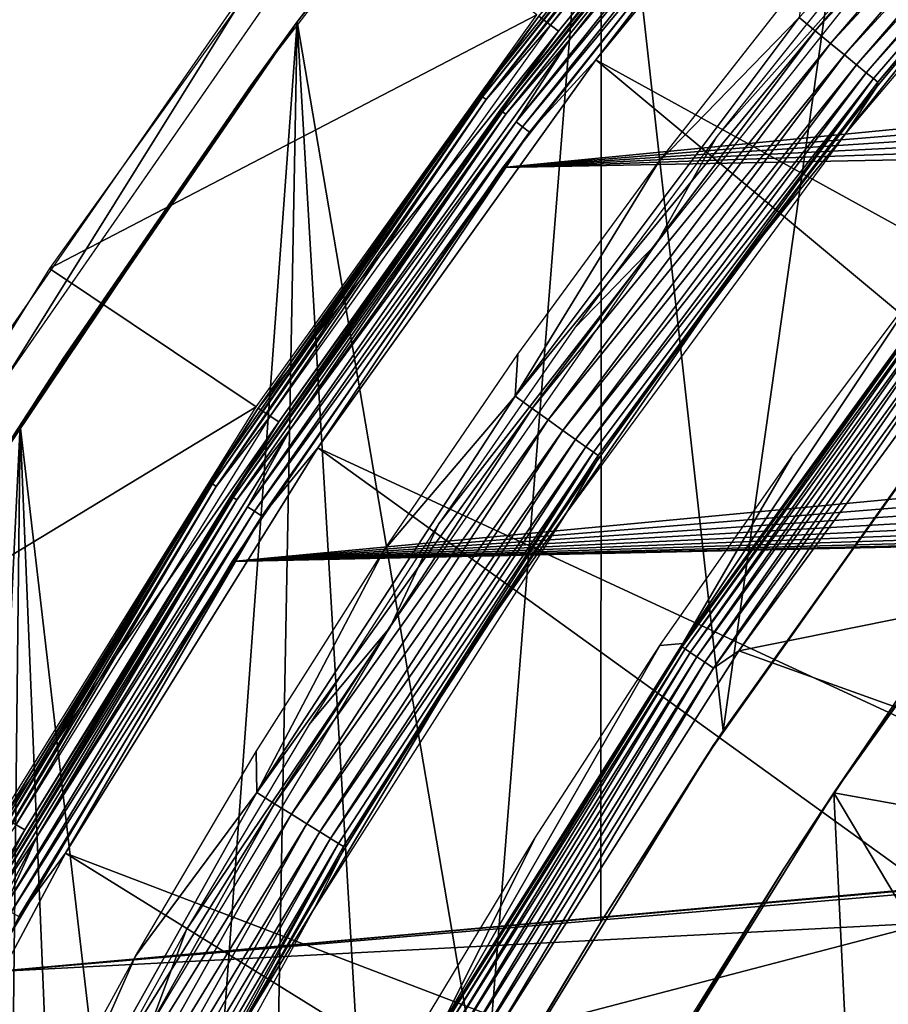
# Model space of a CAD drawing. Header units: millimetres. Extents: x -30.2 to 30.2, y -30.6 to 30.2.
# Tile 53 of 101: x -25.3 to -21.8, y 13.9 to 17.8. Entities that reach past the tile are written whole.
import ezdxf

# ---------------------------------------------------------------- set-up
doc = ezdxf.new("R2010")
doc.units = ezdxf.units.MM
doc.header["$LTSCALE"] = 65.185185
for name, color, linetype in [('1', 7, 'CONTINUOUS'), ('10', 7, 'CONTINUOUS'), ('13', 7, 'CONTINUOUS'), ('17', 7, 'CONTINUOUS'), ('18', 7, 'CONTINUOUS'), ('19', 7, 'CONTINUOUS'), ('2', 7, 'CONTINUOUS'), ('21', 7, 'CONTINUOUS'), ('24', 7, 'CONTINUOUS'), ('3', 7, 'CONTINUOUS'), ('31', 7, 'CONTINUOUS'), ('33', 7, 'CONTINUOUS'), ('34', 7, 'CONTINUOUS'), ('36', 7, 'CONTINUOUS'), ('38', 7, 'CONTINUOUS'), ('40', 7, 'CONTINUOUS'), ('41', 7, 'CONTINUOUS'), ('44', 7, 'CONTINUOUS'), ('45', 7, 'CONTINUOUS'), ('5', 7, 'CONTINUOUS'), ('52', 7, 'CONTINUOUS'), ('58', 7, 'CONTINUOUS'), ('7', 7, 'CONTINUOUS'), ('9', 7, 'CONTINUOUS')]:
    doc.layers.add(name, color=color, linetype=linetype)

msp = doc.modelspace()

# ---------------------------------------------------------------- linework, layer by layer
at = {"layer": '1', "color": 251, "linetype": 'Continuous', "true_color": 0x4c4c4c}
for points in [[(-22.199, 16.0554, 0.1965), (-21.6504, 16.7879, 0.1965), (-22.6323, 15.3142, 4.2035), (-22.199, 16.0554, 0.1965)], [(-22.6323, 15.3142, 4.2035), (-21.6504, 16.7879, 0.1965), (-21.564, 16.7851, 4.2035), (-22.6323, 15.3142, 4.2035)], [(-22.7228, 15.3052, 0.1965), (-22.199, 16.0554, 0.1965), (-22.6323, 15.3142, 4.2035), (-22.7228, 15.3052, 0.1965)], [(-23.6002, 13.7758, 4.2035), (-22.7228, 15.3052, 0.1965), (-22.6323, 15.3142, 4.2035), (-23.6002, 13.7758, 4.2035)], [(-23.221, 14.5381, 0.1965), (-22.7228, 15.3052, 0.1965), (-23.6002, 13.7758, 4.2035), (-23.221, 14.5381, 0.1965)], [(-23.6931, 13.7553, 0.1965), (-23.221, 14.5381, 0.1965), (-23.6002, 13.7758, 4.2035), (-23.6931, 13.7553, 0.1965)]]:
    msp.add_3dface(points, dxfattribs=at)
at = {"layer": '10', "color": 251, "linetype": 'Continuous', "true_color": 0x4c4c4c}
for points in [[(-21.915, 19.2189, 5.8165), (-23.125, 17.7445, 5.8165), (-22.1919, 18.8922, 5.8533), (-21.915, 19.2189, 5.8165)], [(-23.0814, 17.711, 5.9508), (-21.8736, 19.1827, 5.9508), (-22.1706, 18.8741, 5.9217), (-23.0814, 17.711, 5.9508)], [(-22.1919, 18.8922, 5.8533), (-23.125, 17.7445, 5.8165), (-23.3567, 17.4316, 5.8533), (-22.1919, 18.8922, 5.8533)], [(-22.1919, 18.8922, 5.8533), (-23.3567, 17.4316, 5.8533), (-22.1837, 18.8852, 5.8888), (-22.1919, 18.8922, 5.8533)], [(-23.3567, 17.4316, 5.8533), (-23.3481, 17.4251, 5.8888), (-22.1837, 18.8852, 5.8888), (-23.3567, 17.4316, 5.8533)], [(-23.3481, 17.4251, 5.8888), (-22.1706, 18.8741, 5.9217), (-22.1837, 18.8852, 5.8888), (-23.3481, 17.4251, 5.8888)], [(-23.3343, 17.4148, 5.9217), (-22.1706, 18.8741, 5.9217), (-23.3481, 17.4251, 5.8888), (-23.3343, 17.4148, 5.9217)], [(-23.3343, 17.4148, 5.9217), (-23.0814, 17.711, 5.9508), (-22.1706, 18.8741, 5.9217), (-23.3343, 17.4148, 5.9217)], [(-23.125, 17.7445, 5.8165), (-24.2361, 16.194, 5.8165), (-23.3567, 17.4316, 5.8533), (-23.125, 17.7445, 5.8165)], [(-24.1903, 16.1635, 5.9508), (-23.0814, 17.711, 5.9508), (-23.3343, 17.4148, 5.9217), (-24.1903, 16.1635, 5.9508)], [(-23.3567, 17.4316, 5.8533), (-24.2361, 16.194, 5.8165), (-24.4256, 15.8993, 5.8533), (-23.3567, 17.4316, 5.8533)], [(-23.3567, 17.4316, 5.8533), (-24.4256, 15.8993, 5.8533), (-23.3481, 17.4251, 5.8888), (-23.3567, 17.4316, 5.8533)], [(-24.4256, 15.8993, 5.8533), (-24.4165, 15.8934, 5.8888), (-23.3481, 17.4251, 5.8888), (-24.4256, 15.8993, 5.8533)], [(-24.4165, 15.8934, 5.8888), (-23.3343, 17.4148, 5.9217), (-23.3481, 17.4251, 5.8888), (-24.4165, 15.8934, 5.8888)], [(-24.4021, 15.884, 5.9217), (-23.3343, 17.4148, 5.9217), (-24.4165, 15.8934, 5.8888), (-24.4021, 15.884, 5.9217)], [(-24.4021, 15.884, 5.9217), (-24.1903, 16.1635, 5.9508), (-23.3343, 17.4148, 5.9217), (-24.4021, 15.884, 5.9217)], [(-24.2361, 16.194, 5.8165), (-25.2433, 14.5742, 5.8165), (-24.4256, 15.8993, 5.8533), (-24.2361, 16.194, 5.8165)], [(-25.1957, 14.5467, 5.9508), (-24.1903, 16.1635, 5.9508), (-24.4021, 15.884, 5.9217), (-25.1957, 14.5467, 5.9508)], [(-24.4256, 15.8993, 5.8533), (-25.2433, 14.5742, 5.8165), (-25.3941, 14.3017, 5.8533), (-24.4256, 15.8993, 5.8533)], [(-24.4256, 15.8993, 5.8533), (-25.3941, 14.3017, 5.8533), (-24.4165, 15.8934, 5.8888), (-24.4256, 15.8993, 5.8533)], [(-25.3941, 14.3017, 5.8533), (-25.3846, 14.2964, 5.8888), (-24.4165, 15.8934, 5.8888), (-25.3941, 14.3017, 5.8533)], [(-25.3846, 14.2964, 5.8888), (-24.4021, 15.884, 5.9217), (-24.4165, 15.8934, 5.8888), (-25.3846, 14.2964, 5.8888)], [(-25.3697, 14.2879, 5.9217), (-24.4021, 15.884, 5.9217), (-25.3846, 14.2964, 5.8888), (-25.3697, 14.2879, 5.9217)], [(-25.3697, 14.2879, 5.9217), (-25.1957, 14.5467, 5.9508), (-24.4021, 15.884, 5.9217), (-25.3697, 14.2879, 5.9217)], [(-25.2433, 14.5742, 5.8165), (-26.1425, 12.892, 5.8165), (-25.3941, 14.3017, 5.8533), (-25.2433, 14.5742, 5.8165)], [(-26.0931, 12.8677, 5.9508), (-25.1957, 14.5467, 5.9508), (-25.3697, 14.2879, 5.9217), (-26.0931, 12.8677, 5.9508)]]:
    msp.add_3dface(points, dxfattribs=at)
at = {"layer": '13', "color": 251, "linetype": 'Continuous', "true_color": 0x4c4c4c}
for points in [[(-21.9455, 19.2457, 0.0598), (-23.1573, 17.7692, 0.0598), (-22.2449, 18.9373, 0.0907), (-21.9455, 19.2457, 0.0598)], [(-23.4359, 17.4907, 0.1641), (-23.2028, 17.8041, 0.2035), (-22.2671, 18.9563, 0.1641), (-23.4359, 17.4907, 0.1641)], [(-23.4359, 17.4907, 0.1641), (-22.2671, 18.9563, 0.1641), (-23.4271, 17.4841, 0.1259), (-23.4359, 17.4907, 0.1641)], [(-22.2671, 18.9563, 0.1641), (-22.2588, 18.9492, 0.1259), (-23.4271, 17.4841, 0.1259), (-22.2671, 18.9563, 0.1641)], [(-22.2588, 18.9492, 0.1259), (-23.4125, 17.4732, 0.0907), (-23.4271, 17.4841, 0.1259), (-22.2588, 18.9492, 0.1259)], [(-22.2449, 18.9373, 0.0907), (-23.4125, 17.4732, 0.0907), (-22.2588, 18.9492, 0.1259), (-22.2449, 18.9373, 0.0907)], [(-22.2449, 18.9373, 0.0907), (-23.1573, 17.7692, 0.0598), (-23.4125, 17.4732, 0.0907), (-22.2449, 18.9373, 0.0907)], [(-24.3175, 16.2485, 0.2035), (-23.2028, 17.8041, 0.2035), (-23.4359, 17.4907, 0.1641), (-24.3175, 16.2485, 0.2035)], [(-23.1573, 17.7692, 0.0598), (-24.2699, 16.2166, 0.0598), (-23.4125, 17.4732, 0.0907), (-23.1573, 17.7692, 0.0598)], [(-24.5084, 15.9532, 0.1641), (-24.3175, 16.2485, 0.2035), (-23.4359, 17.4907, 0.1641), (-24.5084, 15.9532, 0.1641)], [(-24.5084, 15.9532, 0.1641), (-23.4359, 17.4907, 0.1641), (-24.4992, 15.9472, 0.1259), (-24.5084, 15.9532, 0.1641)], [(-23.4359, 17.4907, 0.1641), (-23.4271, 17.4841, 0.1259), (-24.4992, 15.9472, 0.1259), (-23.4359, 17.4907, 0.1641)], [(-23.4271, 17.4841, 0.1259), (-24.4839, 15.9372, 0.0907), (-24.4992, 15.9472, 0.1259), (-23.4271, 17.4841, 0.1259)], [(-23.4125, 17.4732, 0.0907), (-24.4839, 15.9372, 0.0907), (-23.4271, 17.4841, 0.1259), (-23.4125, 17.4732, 0.0907)], [(-23.4125, 17.4732, 0.0907), (-24.2699, 16.2166, 0.0598), (-24.4839, 15.9372, 0.0907), (-23.4125, 17.4732, 0.0907)], [(-25.3282, 14.6232, 0.2035), (-24.3175, 16.2485, 0.2035), (-24.5084, 15.9532, 0.1641), (-25.3282, 14.6232, 0.2035)], [(-24.2699, 16.2166, 0.0598), (-25.2785, 14.5946, 0.0598), (-24.4839, 15.9372, 0.0907), (-24.2699, 16.2166, 0.0598)], [(-25.4802, 14.3502, 0.1641), (-25.3282, 14.6232, 0.2035), (-24.5084, 15.9532, 0.1641), (-25.4802, 14.3502, 0.1641)], [(-25.4802, 14.3502, 0.1641), (-24.5084, 15.9532, 0.1641), (-25.4706, 14.3448, 0.1259), (-25.4802, 14.3502, 0.1641)], [(-24.5084, 15.9532, 0.1641), (-24.4992, 15.9472, 0.1259), (-25.4706, 14.3448, 0.1259), (-24.5084, 15.9532, 0.1641)], [(-24.4992, 15.9472, 0.1259), (-25.4547, 14.3358, 0.0907), (-25.4706, 14.3448, 0.1259), (-24.4992, 15.9472, 0.1259)], [(-24.4839, 15.9372, 0.0907), (-25.4547, 14.3358, 0.0907), (-24.4992, 15.9472, 0.1259), (-24.4839, 15.9372, 0.0907)], [(-24.4839, 15.9372, 0.0907), (-25.2785, 14.5946, 0.0598), (-25.4547, 14.3358, 0.0907), (-24.4839, 15.9372, 0.0907)]]:
    msp.add_3dface(points, dxfattribs=at)
at = {"layer": '17', "color": 4, "linetype": 'Continuous'}
for points in [[(-20.7771, 18.7694, -32.6017), (-21.9835, 17.3409, -32.6017), (-21.2696, 18.2378, -30.4956), (-20.7771, 18.7694, -32.6017)], [(-21.2696, 18.2378, -30.4956), (-21.9835, 17.3409, -32.6017), (-21.8623, 17.5228, -30.4956), (-21.2696, 18.2378, -30.4956)], [(-21.8623, 17.5228, -30.4956), (-21.9835, 17.3409, -32.6017), (-22.4309, 16.7888, -30.4956), (-21.8623, 17.5228, -30.4956)], [(-21.9835, 17.3409, -32.6017), (-23.0918, 15.8351, -32.6017), (-22.4309, 16.7888, -30.4956), (-21.9835, 17.3409, -32.6017)], [(-22.4309, 16.7888, -30.4956), (-23.0918, 15.8351, -32.6017), (-22.9747, 16.0366, -30.4956), (-22.4309, 16.7888, -30.4956)], [(-22.9747, 16.0366, -30.4956), (-23.0918, 15.8351, -32.6017), (-23.493, 15.2672, -30.4956), (-22.9747, 16.0366, -30.4956)], [(-23.0918, 15.8351, -32.6017), (-24.0971, 14.2587, -32.6017), (-23.493, 15.2672, -30.4956), (-23.0918, 15.8351, -32.6017)], [(-23.493, 15.2672, -30.4956), (-24.0971, 14.2587, -32.6017), (-23.9853, 14.4816, -30.4956), (-23.493, 15.2672, -30.4956)], [(-23.9853, 14.4816, -30.4956), (-24.0971, 14.2587, -32.6017), (-24.451, 13.6805, -30.4956), (-23.9853, 14.4816, -30.4956)], [(-24.0971, 14.2587, -32.6017), (-24.995, 12.6187, -32.6017), (-24.451, 13.6805, -30.4956), (-24.0971, 14.2587, -32.6017)]]:
    msp.add_3dface(points, dxfattribs=at)
at = {"layer": '18', "color": 4, "linetype": 'Continuous'}
for points in [[(-22.106, 17.7461, -30.0299), (-22.1706, 17.7995, -30.0075), (-20.8857, 19.1674, -30.0299), (-22.106, 17.7461, -30.0299)], [(-22.106, 17.7461, -30.0299), (-20.8857, 19.1674, -30.0299), (-20.8284, 19.1134, -30.0663), (-22.106, 17.7461, -30.0299)], [(-22.0453, 17.696, -30.0663), (-22.106, 17.7461, -30.0299), (-20.8284, 19.1134, -30.0663), (-22.0453, 17.696, -30.0663)], [(-22.0453, 17.696, -30.0663), (-20.8284, 19.1134, -30.0663), (-20.7765, 19.0646, -30.1159), (-22.0453, 17.696, -30.0663)], [(-21.9903, 17.6508, -30.1159), (-22.0453, 17.696, -30.0663), (-20.7765, 19.0646, -30.1159), (-21.9903, 17.6508, -30.1159)], [(-21.9903, 17.6508, -30.1159), (-20.7765, 19.0646, -30.1159), (-20.7317, 19.0224, -30.177), (-21.9903, 17.6508, -30.1159)], [(-21.9427, 17.6116, -30.177), (-21.9903, 17.6508, -30.1159), (-20.7317, 19.0224, -30.177), (-21.9427, 17.6116, -30.177)], [(-21.9427, 17.6116, -30.177), (-20.7317, 19.0224, -30.177), (-20.6951, 18.9881, -30.2479), (-21.9427, 17.6116, -30.177)], [(-21.904, 17.5799, -30.2479), (-21.9427, 17.6116, -30.177), (-20.6951, 18.9881, -30.2479), (-21.904, 17.5799, -30.2479)], [(-21.904, 17.5799, -30.2479), (-20.6951, 18.9881, -30.2479), (-20.668, 18.9629, -30.3263), (-21.904, 17.5799, -30.2479)], [(-21.8752, 17.5565, -30.3263), (-21.904, 17.5799, -30.2479), (-20.668, 18.9629, -30.3263), (-21.8752, 17.5565, -30.3263)], [(-21.8573, 17.5421, -30.41), (-21.8752, 17.5565, -30.3263), (-20.668, 18.9629, -30.3263), (-21.8573, 17.5421, -30.41)], [(-20.6511, 18.9473, -30.41), (-21.8573, 17.5421, -30.41), (-20.668, 18.9629, -30.3263), (-20.6511, 18.9473, -30.41)], [(-20.6511, 18.9473, -30.41), (-21.2696, 18.2378, -30.4956), (-21.8573, 17.5421, -30.41), (-20.6511, 18.9473, -30.41)], [(-21.2696, 18.2378, -30.4956), (-21.8623, 17.5228, -30.4956), (-21.8573, 17.5421, -30.41), (-21.2696, 18.2378, -30.4956)], [(-22.7283, 17.225, -30), (-22.1453, 17.9684, -30), (-22.1706, 17.7995, -30.0075), (-22.7283, 17.225, -30)], [(-23.2979, 16.2963, -30.0075), (-22.7283, 17.225, -30), (-22.1706, 17.7995, -30.0075), (-23.2979, 16.2963, -30.0075)], [(-23.2979, 16.2963, -30.0075), (-22.1706, 17.7995, -30.0075), (-22.106, 17.7461, -30.0299), (-23.2979, 16.2963, -30.0075)], [(-23.2298, 16.2473, -30.0299), (-23.2979, 16.2963, -30.0075), (-22.106, 17.7461, -30.0299), (-23.2298, 16.2473, -30.0299)], [(-23.2298, 16.2473, -30.0299), (-22.106, 17.7461, -30.0299), (-22.0453, 17.696, -30.0663), (-23.2298, 16.2473, -30.0299)], [(-23.1659, 16.2014, -30.0663), (-23.2298, 16.2473, -30.0299), (-22.0453, 17.696, -30.0663), (-23.1659, 16.2014, -30.0663)], [(-23.1659, 16.2014, -30.0663), (-22.0453, 17.696, -30.0663), (-21.9903, 17.6508, -30.1159), (-23.1659, 16.2014, -30.0663)], [(-23.108, 16.1599, -30.1159), (-23.1659, 16.2014, -30.0663), (-21.9903, 17.6508, -30.1159), (-23.108, 16.1599, -30.1159)], [(-23.108, 16.1599, -30.1159), (-21.9903, 17.6508, -30.1159), (-21.9427, 17.6116, -30.177), (-23.108, 16.1599, -30.1159)], [(-23.0579, 16.124, -30.177), (-23.108, 16.1599, -30.1159), (-21.9427, 17.6116, -30.177), (-23.0579, 16.124, -30.177)], [(-23.0579, 16.124, -30.177), (-21.9427, 17.6116, -30.177), (-21.904, 17.5799, -30.2479), (-23.0579, 16.124, -30.177)], [(-23.0172, 16.0949, -30.2479), (-23.0579, 16.124, -30.177), (-21.904, 17.5799, -30.2479), (-23.0172, 16.0949, -30.2479)], [(-23.0172, 16.0949, -30.2479), (-21.904, 17.5799, -30.2479), (-21.8752, 17.5565, -30.3263), (-23.0172, 16.0949, -30.2479)], [(-22.9869, 16.0735, -30.3263), (-23.0172, 16.0949, -30.2479), (-21.8752, 17.5565, -30.3263), (-22.9869, 16.0735, -30.3263)], [(-22.9681, 16.0603, -30.41), (-22.9869, 16.0735, -30.3263), (-21.8752, 17.5565, -30.3263), (-22.9681, 16.0603, -30.41)], [(-21.8573, 17.5421, -30.41), (-22.9681, 16.0603, -30.41), (-21.8752, 17.5565, -30.3263), (-21.8573, 17.5421, -30.41)], [(-21.8573, 17.5421, -30.41), (-22.4309, 16.7888, -30.4956), (-22.9681, 16.0603, -30.41), (-21.8573, 17.5421, -30.41)], [(-21.8623, 17.5228, -30.4956), (-22.4309, 16.7888, -30.4956), (-21.8573, 17.5421, -30.41), (-21.8623, 17.5228, -30.4956)], [(-23.2863, 16.4628, -30), (-22.7283, 17.225, -30), (-23.2979, 16.2963, -30.0075), (-23.2863, 16.4628, -30)], [(-22.4309, 16.7888, -30.4956), (-22.9747, 16.0366, -30.4956), (-22.9681, 16.0603, -30.41), (-22.4309, 16.7888, -30.4956)], [(-23.8188, 15.6826, -30), (-23.2863, 16.4628, -30), (-23.2979, 16.2963, -30.0075), (-23.8188, 15.6826, -30)], [(-24.3233, 14.7219, -30.0075), (-23.8188, 15.6826, -30), (-23.2979, 16.2963, -30.0075), (-24.3233, 14.7219, -30.0075)], [(-24.3233, 14.7219, -30.0075), (-23.2979, 16.2963, -30.0075), (-23.2298, 16.2473, -30.0299), (-24.3233, 14.7219, -30.0075)], [(-24.2522, 14.6776, -30.0299), (-24.3233, 14.7219, -30.0075), (-23.2298, 16.2473, -30.0299), (-24.2522, 14.6776, -30.0299)], [(-24.2522, 14.6776, -30.0299), (-23.2298, 16.2473, -30.0299), (-23.1659, 16.2014, -30.0663), (-24.2522, 14.6776, -30.0299)], [(-24.1853, 14.636, -30.0663), (-24.2522, 14.6776, -30.0299), (-23.1659, 16.2014, -30.0663), (-24.1853, 14.636, -30.0663)], [(-24.1853, 14.636, -30.0663), (-23.1659, 16.2014, -30.0663), (-23.108, 16.1599, -30.1159), (-24.1853, 14.636, -30.0663)], [(-24.1248, 14.5984, -30.1159), (-24.1853, 14.636, -30.0663), (-23.108, 16.1599, -30.1159), (-24.1248, 14.5984, -30.1159)], [(-24.1248, 14.5984, -30.1159), (-23.108, 16.1599, -30.1159), (-23.0579, 16.124, -30.177), (-24.1248, 14.5984, -30.1159)], [(-24.0725, 14.566, -30.177), (-24.1248, 14.5984, -30.1159), (-23.0579, 16.124, -30.177), (-24.0725, 14.566, -30.177)], [(-24.0725, 14.566, -30.177), (-23.0579, 16.124, -30.177), (-23.0172, 16.0949, -30.2479), (-24.0725, 14.566, -30.177)], [(-24.0299, 14.5396, -30.2479), (-24.0725, 14.566, -30.177), (-23.0172, 16.0949, -30.2479), (-24.0299, 14.5396, -30.2479)], [(-24.0299, 14.5396, -30.2479), (-23.0172, 16.0949, -30.2479), (-22.9869, 16.0735, -30.3263), (-24.0299, 14.5396, -30.2479)], [(-23.9983, 14.5202, -30.3263), (-24.0299, 14.5396, -30.2479), (-22.9869, 16.0735, -30.3263), (-23.9983, 14.5202, -30.3263)], [(-23.9786, 14.5083, -30.41), (-23.9983, 14.5202, -30.3263), (-22.9869, 16.0735, -30.3263), (-23.9786, 14.5083, -30.41)], [(-22.9681, 16.0603, -30.41), (-23.9786, 14.5083, -30.41), (-22.9869, 16.0735, -30.3263), (-22.9681, 16.0603, -30.41)], [(-22.9681, 16.0603, -30.41), (-23.493, 15.2672, -30.4956), (-23.9786, 14.5083, -30.41), (-22.9681, 16.0603, -30.41)], [(-22.9747, 16.0366, -30.4956), (-23.493, 15.2672, -30.4956), (-22.9681, 16.0603, -30.41), (-22.9747, 16.0366, -30.4956)], [(-24.3249, 14.8854, -30), (-23.8188, 15.6826, -30), (-24.3233, 14.7219, -30.0075), (-24.3249, 14.8854, -30)], [(-23.493, 15.2672, -30.4956), (-23.9853, 14.4816, -30.4956), (-23.9786, 14.5083, -30.41), (-23.493, 15.2672, -30.4956)], [(-24.8043, 14.0721, -30), (-24.3249, 14.8854, -30), (-24.3233, 14.7219, -30.0075), (-24.8043, 14.0721, -30)], [(-25.2426, 13.0833, -30.0075), (-24.8043, 14.0721, -30), (-24.3233, 14.7219, -30.0075), (-25.2426, 13.0833, -30.0075)], [(-25.2426, 13.0833, -30.0075), (-24.3233, 14.7219, -30.0075), (-24.2522, 14.6776, -30.0299), (-25.2426, 13.0833, -30.0075)], [(-25.1686, 13.0438, -30.0299), (-25.2426, 13.0833, -30.0075), (-24.2522, 14.6776, -30.0299), (-25.1686, 13.0438, -30.0299)], [(-25.1686, 13.0438, -30.0299), (-24.2522, 14.6776, -30.0299), (-24.1853, 14.636, -30.0663), (-25.1686, 13.0438, -30.0299)], [(-25.0992, 13.0067, -30.0663), (-25.1686, 13.0438, -30.0299), (-24.1853, 14.636, -30.0663), (-25.0992, 13.0067, -30.0663)], [(-25.0992, 13.0067, -30.0663), (-24.1853, 14.636, -30.0663), (-24.1248, 14.5984, -30.1159), (-25.0992, 13.0067, -30.0663)], [(-25.0363, 12.9732, -30.1159), (-25.0992, 13.0067, -30.0663), (-24.1248, 14.5984, -30.1159), (-25.0363, 12.9732, -30.1159)], [(-25.0363, 12.9732, -30.1159), (-24.1248, 14.5984, -30.1159), (-24.0725, 14.566, -30.177), (-25.0363, 12.9732, -30.1159)], [(-24.9819, 12.9443, -30.177), (-25.0363, 12.9732, -30.1159), (-24.0725, 14.566, -30.177), (-24.9819, 12.9443, -30.177)], [(-24.9819, 12.9443, -30.177), (-24.0725, 14.566, -30.177), (-24.0299, 14.5396, -30.2479), (-24.9819, 12.9443, -30.177)], [(-24.9377, 12.9209, -30.2479), (-24.9819, 12.9443, -30.177), (-24.0299, 14.5396, -30.2479), (-24.9377, 12.9209, -30.2479)], [(-24.9377, 12.9209, -30.2479), (-24.0299, 14.5396, -30.2479), (-23.9983, 14.5202, -30.3263), (-24.9377, 12.9209, -30.2479)], [(-24.9049, 12.9036, -30.3263), (-24.9377, 12.9209, -30.2479), (-23.9983, 14.5202, -30.3263), (-24.9049, 12.9036, -30.3263)], [(-24.8845, 12.893, -30.41), (-24.9049, 12.9036, -30.3263), (-23.9983, 14.5202, -30.3263), (-24.8845, 12.893, -30.41)], [(-23.9786, 14.5083, -30.41), (-24.8845, 12.893, -30.41), (-23.9983, 14.5202, -30.3263), (-23.9786, 14.5083, -30.41)], [(-23.9786, 14.5083, -30.41), (-24.451, 13.6805, -30.4956), (-24.8845, 12.893, -30.41), (-23.9786, 14.5083, -30.41)], [(-23.9853, 14.4816, -30.4956), (-24.451, 13.6805, -30.4956), (-23.9786, 14.5083, -30.41), (-23.9853, 14.4816, -30.4956)], [(-25.2564, 13.2436, -30), (-24.8043, 14.0721, -30), (-25.2426, 13.0833, -30.0075), (-25.2564, 13.2436, -30)]]:
    msp.add_3dface(points, dxfattribs=at)
at = {"layer": '19', "color": 4, "linetype": 'Continuous'}
for points in [[(-25.1462, 16.8022, -29.7933), (-23.2107, 17.8102, -0.1933), (-23.9935, 18.4108, -29.7933), (-25.1462, 16.8022, -29.7933)], [(-24.3258, 16.254, -0.1933), (-23.2107, 17.8102, -0.1933), (-25.1462, 16.8022, -29.7933), (-24.3258, 16.254, -0.1933)], [(-26.1913, 15.1216, -29.7933), (-24.3258, 16.254, -0.1933), (-25.1462, 16.8022, -29.7933), (-26.1913, 15.1216, -29.7933)], [(-25.3368, 14.6282, -0.1933), (-24.3258, 16.254, -0.1933), (-26.1913, 15.1216, -29.7933), (-25.3368, 14.6282, -0.1933)]]:
    msp.add_3dface(points, dxfattribs=at)
at = {"layer": '2', "color": 251, "linetype": 'Continuous', "true_color": 0x4c4c4c}
for points in [[(-21.3408, 16.7459, 4.4), (-19.3013, 15.9136, 4.4), (-22.4092, 15.2852, 4.4), (-21.3408, 16.7459, 4.4)], [(-19.3013, 15.9136, 4.4), (-20.3504, 14.5463, 4.4), (-22.4092, 15.2852, 4.4), (-19.3013, 15.9136, 4.4)], [(-22.4092, 15.2852, 4.4), (-20.3504, 14.5463, 4.4), (-23.3802, 13.754, 4.4), (-22.4092, 15.2852, 4.4)], [(-20.3504, 14.5463, 4.4), (-21.3079, 13.1064, 4.4), (-23.3802, 13.754, 4.4), (-20.3504, 14.5463, 4.4)]]:
    msp.add_3dface(points, dxfattribs=at)
at = {"layer": '21', "color": 4, "linetype": 'Continuous'}
for points in [[(-21.0222, 16.1309, -30), (-21.0266, 14.5392, -2), (-22.0322, 14.7215, -30), (-21.0222, 16.1309, -30)], [(-22.0322, 14.7215, -30), (-21.9532, 13.0978, -2), (-22.9479, 13.249, -30), (-22.0322, 14.7215, -30)], [(-21.5009, 13.8273, -2), (-21.9532, 13.0978, -2), (-22.0322, 14.7215, -30), (-21.5009, 13.8273, -2)], [(-21.0266, 14.5392, -2), (-21.5009, 13.8273, -2), (-22.0322, 14.7215, -30), (-21.0266, 14.5392, -2)]]:
    msp.add_3dface(points, dxfattribs=at)
at = {"layer": '24', "color": 4, "linetype": 'Continuous'}
for points in [[(-21.0222, 16.1309, -30), (-22.0322, 14.7215, -30), (-21.2082, 15.8856, -32.8), (-21.0222, 16.1309, -30)], [(-21.2082, 15.8856, -32.8), (-22.0322, 14.7215, -30), (-21.7302, 15.1638, -32.8), (-21.2082, 15.8856, -32.8)], [(-21.7302, 15.1638, -32.8), (-22.0322, 14.7215, -30), (-22.2298, 14.4214, -32.8), (-21.7302, 15.1638, -32.8)], [(-22.0322, 14.7215, -30), (-22.9479, 13.249, -30), (-22.2298, 14.4214, -32.8), (-22.0322, 14.7215, -30)], [(-22.2298, 14.4214, -32.8), (-22.9479, 13.249, -30), (-22.7052, 13.6607, -32.8), (-22.2298, 14.4214, -32.8)]]:
    msp.add_3dface(points, dxfattribs=at)
at = {"layer": '3', "color": 251, "linetype": 'Continuous', "true_color": 0x4c4c4c}
for points in [[(-22.6323, 15.3142, 4.2035), (-21.5659, 16.7734, 4.2474), (-22.6347, 15.3005, 4.2474), (-22.6323, 15.3142, 4.2035)], [(-21.5659, 16.7734, 4.2474), (-22.6221, 15.292, 4.2891), (-22.6347, 15.3005, 4.2474), (-21.5659, 16.7734, 4.2474)], [(-22.6323, 15.3142, 4.2035), (-21.564, 16.7851, 4.2035), (-21.5659, 16.7734, 4.2474), (-22.6323, 15.3142, 4.2035)], [(-21.5539, 16.764, 4.2891), (-22.6221, 15.292, 4.2891), (-21.5659, 16.7734, 4.2474), (-21.5539, 16.764, 4.2891)], [(-21.5539, 16.764, 4.2891), (-22.6022, 15.2785, 4.3263), (-22.6221, 15.292, 4.2891), (-21.5539, 16.764, 4.2891)], [(-21.5349, 16.7493, 4.3263), (-22.6022, 15.2785, 4.3263), (-21.5539, 16.764, 4.2891), (-21.5349, 16.7493, 4.3263)], [(-21.5349, 16.7493, 4.3263), (-22.576, 15.2608, 4.3574), (-22.6022, 15.2785, 4.3263), (-21.5349, 16.7493, 4.3263)], [(-21.51, 16.7299, 4.3574), (-22.576, 15.2608, 4.3574), (-21.5349, 16.7493, 4.3263), (-21.51, 16.7299, 4.3574)], [(-21.3408, 16.7459, 4.4), (-22.4092, 15.2852, 4.4), (-21.4471, 16.681, 4.3951), (-21.3408, 16.7459, 4.4)], [(-21.51, 16.7299, 4.3574), (-22.5447, 15.2397, 4.3807), (-22.576, 15.2608, 4.3574), (-21.51, 16.7299, 4.3574)], [(-21.4802, 16.7067, 4.3807), (-22.5447, 15.2397, 4.3807), (-21.51, 16.7299, 4.3574), (-21.4802, 16.7067, 4.3807)], [(-21.4802, 16.7067, 4.3807), (-22.51, 15.2162, 4.3951), (-22.5447, 15.2397, 4.3807), (-21.4802, 16.7067, 4.3807)], [(-21.4471, 16.681, 4.3951), (-22.51, 15.2162, 4.3951), (-21.4802, 16.7067, 4.3807), (-21.4471, 16.681, 4.3951)], [(-21.4471, 16.681, 4.3951), (-22.4092, 15.2852, 4.4), (-22.51, 15.2162, 4.3951), (-21.4471, 16.681, 4.3951)], [(-23.6002, 13.7758, 4.2035), (-22.6347, 15.3005, 4.2474), (-23.6031, 13.7597, 4.2474), (-23.6002, 13.7758, 4.2035)], [(-22.6347, 15.3005, 4.2474), (-23.5899, 13.752, 4.2891), (-23.6031, 13.7597, 4.2474), (-22.6347, 15.3005, 4.2474)], [(-23.6002, 13.7758, 4.2035), (-22.6323, 15.3142, 4.2035), (-22.6347, 15.3005, 4.2474), (-23.6002, 13.7758, 4.2035)], [(-22.6221, 15.292, 4.2891), (-23.5899, 13.752, 4.2891), (-22.6347, 15.3005, 4.2474), (-22.6221, 15.292, 4.2891)], [(-22.6221, 15.292, 4.2891), (-23.5692, 13.7399, 4.3263), (-23.5899, 13.752, 4.2891), (-22.6221, 15.292, 4.2891)], [(-22.6022, 15.2785, 4.3263), (-23.5692, 13.7399, 4.3263), (-22.6221, 15.292, 4.2891), (-22.6022, 15.2785, 4.3263)], [(-22.4092, 15.2852, 4.4), (-23.3802, 13.754, 4.4), (-22.51, 15.2162, 4.3951), (-22.4092, 15.2852, 4.4)], [(-22.6022, 15.2785, 4.3263), (-23.5419, 13.724, 4.3574), (-23.5692, 13.7399, 4.3263), (-22.6022, 15.2785, 4.3263)], [(-22.576, 15.2608, 4.3574), (-23.5419, 13.724, 4.3574), (-22.6022, 15.2785, 4.3263), (-22.576, 15.2608, 4.3574)], [(-22.576, 15.2608, 4.3574), (-23.5093, 13.705, 4.3807), (-23.5419, 13.724, 4.3574), (-22.576, 15.2608, 4.3574)], [(-22.5447, 15.2397, 4.3807), (-23.5093, 13.705, 4.3807), (-22.576, 15.2608, 4.3574), (-22.5447, 15.2397, 4.3807)], [(-22.5447, 15.2397, 4.3807), (-23.4731, 13.6839, 4.3951), (-23.5093, 13.705, 4.3807), (-22.5447, 15.2397, 4.3807)], [(-22.51, 15.2162, 4.3951), (-23.4731, 13.6839, 4.3951), (-22.5447, 15.2397, 4.3807), (-22.51, 15.2162, 4.3951)], [(-22.51, 15.2162, 4.3951), (-23.3802, 13.754, 4.4), (-23.4731, 13.6839, 4.3951), (-22.51, 15.2162, 4.3951)]]:
    msp.add_3dface(points, dxfattribs=at)
at = {"layer": '31', "color": 251, "linetype": 'Continuous', "true_color": 0x4c4c4c}
for points in [[(-24.2738, 18.0452, -30.2035), (-25.3207, 16.3664, -35.7544), (-25.4021, 16.419, -30.2035), (-24.2738, 18.0452, -30.2035)], [(-24.1961, 17.9874, -35.7544), (-25.3207, 16.3664, -35.7544), (-24.2738, 18.0452, -30.2035), (-24.1961, 17.9874, -35.7544)]]:
    msp.add_3dface(points, dxfattribs=at)
at = {"layer": '33', "color": 251, "linetype": 'Continuous', "true_color": 0x4c4c4c}
for points in [[(-21.5822, 18.3531, -33.9544), (-22.4968, 17.3261, -30.2456), (-22.7364, 16.9022, -33.9544), (-21.5822, 18.3531, -33.9544)], [(-21.9063, 18.0669, -30.2456), (-22.4968, 17.3261, -30.2456), (-21.5822, 18.3531, -33.9544), (-21.9063, 18.0669, -30.2456)], [(-22.4968, 17.3261, -30.2456), (-23.0622, 16.5661, -30.2456), (-22.7364, 16.9022, -33.9544), (-22.4968, 17.3261, -30.2456)], [(-22.7364, 16.9022, -33.9544), (-23.602, 15.7876, -30.2456), (-23.7931, 15.379, -33.9544), (-22.7364, 16.9022, -33.9544)], [(-23.0622, 16.5661, -30.2456), (-23.602, 15.7876, -30.2456), (-22.7364, 16.9022, -33.9544), (-23.0622, 16.5661, -30.2456)], [(-23.602, 15.7876, -30.2456), (-24.1154, 14.9915, -30.2456), (-23.7931, 15.379, -33.9544), (-23.602, 15.7876, -30.2456)], [(-23.7931, 15.379, -33.9544), (-24.6021, 14.1788, -30.2456), (-24.748, 13.79, -33.9544), (-23.7931, 15.379, -33.9544)], [(-24.1154, 14.9915, -30.2456), (-24.6021, 14.1788, -30.2456), (-23.7931, 15.379, -33.9544), (-24.1154, 14.9915, -30.2456)], [(-24.6021, 14.1788, -30.2456), (-25.0613, 13.3503, -30.2456), (-24.748, 13.79, -33.9544), (-24.6021, 14.1788, -30.2456)]]:
    msp.add_3dface(points, dxfattribs=at)
at = {"layer": '34', "color": 251, "linetype": 'Continuous', "true_color": 0x4c4c4c}
for points in [[(-22.5109, 14.9084, -36), (-21.4649, 16.3786, -36), (-22.5109, 14.9084, -34.2), (-22.5109, 14.9084, -36)], [(-22.5109, 14.9084, -34.2), (-21.4649, 16.3786, -36), (-21.4649, 16.3786, -34.2), (-22.5109, 14.9084, -34.2)], [(-23.4564, 13.3715, -36), (-22.5109, 14.9084, -36), (-23.4564, 13.3715, -34.2), (-23.4564, 13.3715, -36)], [(-23.4564, 13.3715, -34.2), (-22.5109, 14.9084, -36), (-22.5109, 14.9084, -34.2), (-23.4564, 13.3715, -34.2)]]:
    msp.add_3dface(points, dxfattribs=at)
at = {"layer": '36', "color": 251, "linetype": 'Continuous', "true_color": 0x4c4c4c}
for points in [[(-24.1626, 17.7815, -436), (-23.1765, 19.0486, -36), (-22.9549, 19.3151, -436), (-24.1626, 17.7815, -436)], [(-24.3454, 17.5301, -36), (-23.1765, 19.0486, -36), (-24.1626, 17.7815, -436), (-24.3454, 17.5301, -36)], [(-25.2627, 16.1792, -436), (-25.0911, 16.445, -422.4959), (-24.1626, 17.7815, -436), (-25.2627, 16.1792, -436)], [(-25.0911, 16.445, -422.4959), (-24.3454, 17.5301, -36), (-24.1626, 17.7815, -436), (-25.0911, 16.445, -422.4959)], [(-24.3454, 17.5301, -36), (-25.3982, 15.9666, -405.8736), (-25.4189, 15.9336, -36), (-24.3454, 17.5301, -36)], [(-25.2867, 16.1426, -406.2811), (-25.3982, 15.9666, -405.8736), (-24.3454, 17.5301, -36), (-25.2867, 16.1426, -406.2811)], [(-25.2005, 16.2768, -406.6941), (-25.2867, 16.1426, -406.2811), (-24.3454, 17.5301, -36), (-25.2005, 16.2768, -406.6941)], [(-25.1394, 16.371, -407.1158), (-25.2005, 16.2768, -406.6941), (-24.3454, 17.5301, -36), (-25.1394, 16.371, -407.1158)], [(-25.1029, 16.427, -407.5497), (-25.1394, 16.371, -407.1158), (-24.3454, 17.5301, -36), (-25.1029, 16.427, -407.5497)], [(-25.0911, 16.445, -407.9959), (-25.1029, 16.427, -407.5497), (-24.3454, 17.5301, -36), (-25.0911, 16.445, -407.9959)], [(-25.0911, 16.445, -422.4959), (-25.0911, 16.445, -407.9959), (-24.3454, 17.5301, -36), (-25.0911, 16.445, -422.4959)], [(-25.1052, 16.4234, -422.9463), (-25.0911, 16.445, -422.4959), (-25.2627, 16.1792, -436), (-25.1052, 16.4234, -422.9463)], [(-25.1422, 16.3667, -423.3809), (-25.1052, 16.4234, -422.9463), (-25.2627, 16.1792, -436), (-25.1422, 16.3667, -423.3809)], [(-25.1422, 16.3667, -408.8809), (-25.1052, 16.4234, -408.4463), (-25.1394, 16.371, -421.6158), (-25.1422, 16.3667, -408.8809)], [(-25.1394, 16.371, -421.6158), (-25.1052, 16.4234, -408.4463), (-25.1029, 16.427, -422.0497), (-25.1394, 16.371, -421.6158)], [(-25.1052, 16.4234, -408.4463), (-25.0911, 16.445, -407.9959), (-25.1029, 16.427, -422.0497), (-25.1052, 16.4234, -408.4463)], [(-25.1029, 16.427, -422.0497), (-25.0911, 16.445, -407.9959), (-25.0911, 16.445, -422.4959), (-25.1029, 16.427, -422.0497)], [(-25.2017, 16.2749, -423.7998), (-25.1422, 16.3667, -423.3809), (-25.2627, 16.1792, -436), (-25.2017, 16.2749, -423.7998)], [(-25.2017, 16.2749, -409.2998), (-25.1422, 16.3667, -408.8809), (-25.2005, 16.2768, -421.1941), (-25.2017, 16.2749, -409.2998)], [(-25.2005, 16.2768, -421.1941), (-25.1422, 16.3667, -408.8809), (-25.1394, 16.371, -421.6158), (-25.2005, 16.2768, -421.1941)], [(-25.2867, 16.1426, -420.7811), (-25.2017, 16.2749, -409.2998), (-25.2005, 16.2768, -421.1941), (-25.2867, 16.1426, -420.7811)], [(-25.2842, 16.1465, -409.7054), (-25.2017, 16.2749, -409.2998), (-25.2867, 16.1426, -420.7811), (-25.2842, 16.1465, -409.7054)], [(-25.2842, 16.1465, -424.2054), (-25.2017, 16.2749, -423.7998), (-25.2627, 16.1792, -436), (-25.2842, 16.1465, -424.2054)], [(-26.2631, 14.4954, -436), (-25.2842, 16.1465, -424.2054), (-25.2627, 16.1792, -436), (-26.2631, 14.4954, -436)]]:
    msp.add_3dface(points, dxfattribs=at)
at = {"layer": '38', "color": 251, "linetype": 'Continuous', "true_color": 0x4c4c4c}
for points in [[(-22.4721, 14.9665, -436), (-21.4277, 16.4276, -436), (-21.4985, 16.3344, -36), (-22.4721, 14.9665, -436)], [(-22.5343, 14.873, -36), (-22.4721, 14.9665, -436), (-21.4985, 16.3344, -36), (-22.5343, 14.873, -36)], [(-22.9577, 14.208, -436), (-22.4721, 14.9665, -436), (-22.5343, 14.873, -36), (-22.9577, 14.208, -436)], [(-23.4743, 13.34, -36), (-22.9577, 14.208, -436), (-22.5343, 14.873, -36), (-23.4743, 13.34, -36)], [(-23.4027, 13.4653, -408), (-22.9577, 14.208, -436), (-23.4743, 13.34, -36), (-23.4027, 13.4653, -408)], [(-23.4211, 13.4285, -436), (-22.9577, 14.208, -436), (-23.4122, 13.4487, -422.7802), (-23.4211, 13.4285, -436)], [(-23.4122, 13.4487, -422.7802), (-22.9577, 14.208, -436), (-23.4027, 13.4653, -422.5), (-23.4122, 13.4487, -422.7802)], [(-22.9577, 14.208, -436), (-23.4027, 13.4653, -408), (-23.4027, 13.4653, -422.5), (-22.9577, 14.208, -436)]]:
    msp.add_3dface(points, dxfattribs=at)
at = {"layer": '40', "color": 251, "linetype": 'Continuous', "true_color": 0x4c4c4c}
for points in [[(-22.9549, 19.3151, -436), (-21.6502, 20.7674, -436), (-22.4721, 14.9665, -436), (-22.9549, 19.3151, -436)], [(-21.6502, 20.7674, -436), (-21.4277, 16.4276, -436), (-22.4721, 14.9665, -436), (-21.6502, 20.7674, -436)], [(-24.1626, 17.7815, -436), (-22.9549, 19.3151, -436), (-23.4211, 13.4285, -436), (-24.1626, 17.7815, -436)], [(-22.9549, 19.3151, -436), (-22.9577, 14.208, -436), (-23.4211, 13.4285, -436), (-22.9549, 19.3151, -436)], [(-22.9549, 19.3151, -436), (-22.4721, 14.9665, -436), (-22.9577, 14.208, -436), (-22.9549, 19.3151, -436)], [(-25.2627, 16.1792, -436), (-24.1626, 17.7815, -436), (-24.6594, 10.9933, -436), (-25.2627, 16.1792, -436)], [(-24.1626, 17.7815, -436), (-24.2737, 11.8182, -436), (-24.6594, 10.9933, -436), (-24.1626, 17.7815, -436)], [(-24.1626, 17.7815, -436), (-23.8604, 12.6309, -436), (-24.2737, 11.8182, -436), (-24.1626, 17.7815, -436)], [(-24.1626, 17.7815, -436), (-23.4211, 13.4285, -436), (-23.8604, 12.6309, -436), (-24.1626, 17.7815, -436)], [(-26.2631, 14.4954, -436), (-25.2627, 16.1792, -436), (-25.6386, 8.4622, -436), (-26.2631, 14.4954, -436)], [(-25.2627, 16.1792, -436), (-25.3409, 9.3181, -436), (-25.6386, 8.4622, -436), (-25.2627, 16.1792, -436)], [(-25.2627, 16.1792, -436), (-25.0155, 10.1594, -436), (-25.3409, 9.3181, -436), (-25.2627, 16.1792, -436)], [(-25.2627, 16.1792, -436), (-24.6594, 10.9933, -436), (-25.0155, 10.1594, -436), (-25.2627, 16.1792, -436)]]:
    msp.add_3dface(points, dxfattribs=at)
at = {"layer": '41', "linetype": 'Continuous'}
for points in [[(-21.3575, 12.5068, -401), (-22.1612, 11.0201, -401), (18.9368, 15.9361, -401), (-21.3575, 12.5068, -401)], [(18.9368, 15.9361, -401), (-22.1612, 11.0201, -401), (-1.623, 12.8983, -401), (18.9368, 15.9361, -401)]]:
    msp.add_3dface(points, dxfattribs=at)
at = {"layer": '44', "linetype": 'Continuous'}
for points in [[(-23.3462, 17.2033, -438), (-22.1711, 18.6933, -438), (-4.1087, 19.0806, -438), (-23.3462, 17.2033, -438)], [(-4.1383, 18.7741, -438), (-23.3462, 17.2033, -438), (-4.1087, 19.0806, -438), (-4.1383, 18.7741, -438)], [(-4.1308, 18.4662, -438), (-23.3462, 17.2033, -438), (-4.1383, 18.7741, -438), (-4.1308, 18.4662, -438)], [(-4.0862, 18.1616, -438), (-23.3462, 17.2033, -438), (-4.1308, 18.4662, -438), (-4.0862, 18.1616, -438)], [(-4.0052, 17.8644, -438), (-23.3462, 17.2033, -438), (-4.0862, 18.1616, -438), (-4.0052, 17.8644, -438)], [(22.6595, 18.0982, -438), (23.7947, 16.5775, -438), (-25.392, 14.0088, -438), (22.6595, 18.0982, -438)], [(22.6595, 18.0982, -438), (-25.392, 14.0088, -438), (-1.3737, 16.1417, -438), (22.6595, 18.0982, -438)], [(-3.889, 17.5793, -438), (-23.3462, 17.2033, -438), (-4.0052, 17.8644, -438), (-3.889, 17.5793, -438)], [(-24.4214, 15.6395, -438), (-23.3462, 17.2033, -438), (-3.889, 17.5793, -438), (-24.4214, 15.6395, -438)], [(-3.7393, 17.3102, -438), (-24.4214, 15.6395, -438), (-3.889, 17.5793, -438), (-3.7393, 17.3102, -438)], [(-3.5582, 17.0612, -438), (-24.4214, 15.6395, -438), (-3.7393, 17.3102, -438), (-3.5582, 17.0612, -438)], [(-3.3484, 16.8357, -438), (-24.4214, 15.6395, -438), (-3.5582, 17.0612, -438), (-3.3484, 16.8357, -438)], [(-3.113, 16.6372, -438), (-24.4214, 15.6395, -438), (-3.3484, 16.8357, -438), (-3.113, 16.6372, -438)], [(-2.8554, 16.4686, -438), (-24.4214, 15.6395, -438), (-3.113, 16.6372, -438), (-2.8554, 16.4686, -438)], [(23.7947, 16.5775, -438), (24.828, 14.9857, -438), (-26.2538, 12.3181, -438), (23.7947, 16.5775, -438)], [(-25.392, 14.0088, -438), (23.7947, 16.5775, -438), (-26.2538, 12.3181, -438), (-25.392, 14.0088, -438)], [(-2.5793, 16.3322, -438), (-24.4214, 15.6395, -438), (-2.8554, 16.4686, -438), (-2.5793, 16.3322, -438)], [(-2.2888, 16.2301, -438), (-24.4214, 15.6395, -438), (-2.5793, 16.3322, -438), (-2.2888, 16.2301, -438)], [(-1.9881, 16.1637, -438), (-24.4214, 15.6395, -438), (-2.2888, 16.2301, -438), (-1.9881, 16.1637, -438)], [(-1.6816, 16.1341, -438), (-24.4214, 15.6395, -438), (-1.9881, 16.1637, -438), (-1.6816, 16.1341, -438)], [(-1.3737, 16.1417, -438), (-25.392, 14.0088, -438), (-1.6816, 16.1341, -438), (-1.3737, 16.1417, -438)], [(-25.392, 14.0088, -438), (-24.4214, 15.6395, -438), (-1.6816, 16.1341, -438), (-25.392, 14.0088, -438)], [(24.828, 14.9857, -438), (-0.5799, 12.9871, -438), (-26.2538, 12.3181, -438), (24.828, 14.9857, -438)]]:
    msp.add_3dface(points, dxfattribs=at)
at = {"layer": '45', "linetype": 'Continuous'}
for points in [[(-22.1711, 18.6933, -436), (-23.3462, 17.2033, -438), (-23.3463, 17.2033, -436), (-22.1711, 18.6933, -436)], [(-22.1711, 18.6933, -438), (-23.3462, 17.2033, -438), (-22.1711, 18.6933, -436), (-22.1711, 18.6933, -438)], [(-23.3462, 17.2033, -438), (-24.4214, 15.6395, -438), (-23.3463, 17.2033, -436), (-23.3462, 17.2033, -438)], [(-23.3463, 17.2033, -436), (-24.4214, 15.6395, -438), (-24.4214, 15.6395, -436), (-23.3463, 17.2033, -436)], [(-24.4214, 15.6395, -438), (-25.392, 14.0088, -438), (-24.4214, 15.6395, -436), (-24.4214, 15.6395, -438)], [(-24.4214, 15.6395, -436), (-25.392, 14.0088, -438), (-25.392, 14.0088, -436), (-24.4214, 15.6395, -436)]]:
    msp.add_3dface(points, dxfattribs=at)
at = {"layer": '5', "color": 251, "linetype": 'Continuous', "true_color": 0x4c4c4c}
for points in [[(-21.7749, 19.0961, 6.0125), (-22.9772, 17.631, 6.0125), (-16.5564, 14.0947, 6.4437), (-21.7749, 19.0961, 6.0125)], [(-22.9772, 17.631, 6.0125), (-24.0811, 16.0905, 6.0125), (-17.4255, 13.005, 6.4437), (-22.9772, 17.631, 6.0125)], [(-16.5564, 14.0947, 6.4437), (-22.9772, 17.631, 6.0125), (-17.4255, 13.005, 6.4437), (-16.5564, 14.0947, 6.4437)], [(-24.0811, 16.0905, 6.0125), (-25.0819, 14.4811, 6.0125), (-18.2229, 11.8618, 6.4437), (-24.0811, 16.0905, 6.0125)], [(-17.4255, 13.005, 6.4437), (-24.0811, 16.0905, 6.0125), (-18.2229, 11.8618, 6.4437), (-17.4255, 13.005, 6.4437)], [(-25.0819, 14.4811, 6.0125), (-25.9753, 12.8096, 6.0125), (-18.9455, 10.6699, 6.4437), (-25.0819, 14.4811, 6.0125)], [(-18.2229, 11.8618, 6.4437), (-25.0819, 14.4811, 6.0125), (-18.9455, 10.6699, 6.4437), (-18.2229, 11.8618, 6.4437)]]:
    msp.add_3dface(points, dxfattribs=at)
at = {"layer": '52', "linetype": 'Continuous'}
for points in [[(-26.8822, 14.5258, -407.1155), (-26.8822, 14.5258, -408.8845), (-24.0757, 13.2091, -408.8845), (-26.8822, 14.5258, -407.1155)], [(-24.0757, 13.2091, -407.1155), (-26.8822, 14.5258, -407.1155), (-24.0757, 13.2091, -408.8845), (-24.0757, 13.2091, -407.1155)]]:
    msp.add_3dface(points, dxfattribs=at)
at = {"layer": '58', "linetype": 'Continuous'}
for points in [[(-26.4762, 14.3353, -421.6155), (-26.4762, 14.3353, -423.3845), (-23.6697, 13.0186, -423.3845), (-26.4762, 14.3353, -421.6155)], [(-23.6697, 13.0186, -421.6155), (-26.4762, 14.3353, -421.6155), (-23.6697, 13.0186, -423.3845), (-23.6697, 13.0186, -421.6155)]]:
    msp.add_3dface(points, dxfattribs=at)
at = {"layer": '7', "color": 251, "linetype": 'Continuous', "true_color": 0x4c4c4c}
for points in [[(-21.915, 19.2189, 5.8165), (-23.2028, 17.8041, 0.2035), (-23.125, 17.7445, 5.8165), (-21.915, 19.2189, 5.8165)], [(-23.2028, 17.8041, 0.2035), (-24.3175, 16.2485, 0.2035), (-23.125, 17.7445, 5.8165), (-23.2028, 17.8041, 0.2035)], [(-23.125, 17.7445, 5.8165), (-24.3175, 16.2485, 0.2035), (-24.2361, 16.194, 5.8165), (-23.125, 17.7445, 5.8165)], [(-24.3175, 16.2485, 0.2035), (-25.3282, 14.6232, 0.2035), (-24.2361, 16.194, 5.8165), (-24.3175, 16.2485, 0.2035)], [(-24.2361, 16.194, 5.8165), (-25.3282, 14.6232, 0.2035), (-25.2433, 14.5742, 5.8165), (-24.2361, 16.194, 5.8165)], [(-25.3282, 14.6232, 0.2035), (-26.2303, 12.9354, 0.2035), (-25.2433, 14.5742, 5.8165), (-25.3282, 14.6232, 0.2035)], [(-25.2433, 14.5742, 5.8165), (-26.2303, 12.9354, 0.2035), (-26.1425, 12.892, 5.8165), (-25.2433, 14.5742, 5.8165)]]:
    msp.add_3dface(points, dxfattribs=at)
at = {"layer": '9', "color": 251, "linetype": 'Continuous', "true_color": 0x4c4c4c}
for points in [[(-23.0814, 17.711, 5.9508), (-22.1319, 18.8411, 5.9751), (-21.8736, 19.1827, 5.9508), (-23.0814, 17.711, 5.9508)], [(-22.9772, 17.631, 6.0125), (-21.7749, 19.0961, 6.0125), (-22.081, 18.7978, 6.0066), (-22.9772, 17.631, 6.0125)], [(-23.2936, 17.3844, 5.9751), (-22.1075, 18.8204, 5.994), (-22.1319, 18.8411, 5.9751), (-23.2936, 17.3844, 5.9751)], [(-23.2936, 17.3844, 5.9751), (-22.1319, 18.8411, 5.9751), (-23.0814, 17.711, 5.9508), (-23.2936, 17.3844, 5.9751)], [(-23.2679, 17.3653, 5.994), (-22.1075, 18.8204, 5.994), (-23.2936, 17.3844, 5.9751), (-23.2679, 17.3653, 5.994)], [(-23.2679, 17.3653, 5.994), (-22.081, 18.7978, 6.0066), (-22.1075, 18.8204, 5.994), (-23.2679, 17.3653, 5.994)], [(-23.24, 17.3444, 6.0066), (-22.081, 18.7978, 6.0066), (-23.2679, 17.3653, 5.994), (-23.24, 17.3444, 6.0066)], [(-23.24, 17.3444, 6.0066), (-22.9772, 17.631, 6.0125), (-22.081, 18.7978, 6.0066), (-23.24, 17.3444, 6.0066)], [(-24.1903, 16.1635, 5.9508), (-23.2936, 17.3844, 5.9751), (-23.0814, 17.711, 5.9508), (-24.1903, 16.1635, 5.9508)], [(-24.0811, 16.0905, 6.0125), (-22.9772, 17.631, 6.0125), (-23.24, 17.3444, 6.0066), (-24.0811, 16.0905, 6.0125)], [(-24.3595, 15.8563, 5.9751), (-23.2679, 17.3653, 5.994), (-23.2936, 17.3844, 5.9751), (-24.3595, 15.8563, 5.9751)], [(-24.3595, 15.8563, 5.9751), (-23.2936, 17.3844, 5.9751), (-24.1903, 16.1635, 5.9508), (-24.3595, 15.8563, 5.9751)], [(-24.3327, 15.8389, 5.994), (-23.2679, 17.3653, 5.994), (-24.3595, 15.8563, 5.9751), (-24.3327, 15.8389, 5.994)], [(-24.3327, 15.8389, 5.994), (-23.24, 17.3444, 6.0066), (-23.2679, 17.3653, 5.994), (-24.3327, 15.8389, 5.994)], [(-24.3035, 15.8198, 6.0066), (-23.24, 17.3444, 6.0066), (-24.3327, 15.8389, 5.994), (-24.3035, 15.8198, 6.0066)], [(-24.3035, 15.8198, 6.0066), (-24.0811, 16.0905, 6.0125), (-23.24, 17.3444, 6.0066), (-24.3035, 15.8198, 6.0066)], [(-25.1957, 14.5467, 5.9508), (-24.3595, 15.8563, 5.9751), (-24.1903, 16.1635, 5.9508), (-25.1957, 14.5467, 5.9508)], [(-25.0819, 14.4811, 6.0125), (-24.0811, 16.0905, 6.0125), (-24.3035, 15.8198, 6.0066), (-25.0819, 14.4811, 6.0125)], [(-25.3254, 14.263, 5.9751), (-24.3327, 15.8389, 5.994), (-24.3595, 15.8563, 5.9751), (-25.3254, 14.263, 5.9751)], [(-25.3254, 14.263, 5.9751), (-24.3595, 15.8563, 5.9751), (-25.1957, 14.5467, 5.9508), (-25.3254, 14.263, 5.9751)], [(-25.2975, 14.2473, 5.994), (-24.3327, 15.8389, 5.994), (-25.3254, 14.263, 5.9751), (-25.2975, 14.2473, 5.994)], [(-25.2975, 14.2473, 5.994), (-24.3035, 15.8198, 6.0066), (-24.3327, 15.8389, 5.994), (-25.2975, 14.2473, 5.994)], [(-25.2671, 14.2302, 6.0066), (-24.3035, 15.8198, 6.0066), (-25.2975, 14.2473, 5.994), (-25.2671, 14.2302, 6.0066)], [(-25.2671, 14.2302, 6.0066), (-25.0819, 14.4811, 6.0125), (-24.3035, 15.8198, 6.0066), (-25.2671, 14.2302, 6.0066)], [(-26.0931, 12.8677, 5.9508), (-25.3254, 14.263, 5.9751), (-25.1957, 14.5467, 5.9508), (-26.0931, 12.8677, 5.9508)], [(-25.9753, 12.8096, 6.0125), (-25.0819, 14.4811, 6.0125), (-25.2671, 14.2302, 6.0066), (-25.9753, 12.8096, 6.0125)]]:
    msp.add_3dface(points, dxfattribs=at)

doc.saveas('drawing.dxf')
